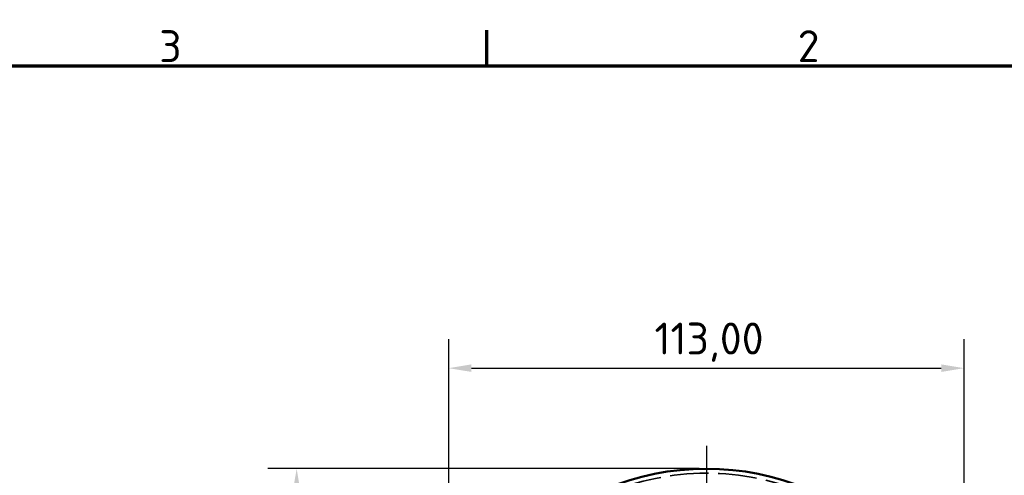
# Model space of a CAD drawing. Header units: millimetres. Extents: x 0 to 840, y 0 to 594.
# Tile 45 of 46: x 458 to 673, y 484 to 584. Entities that reach past the tile are written whole.
import ezdxf

# ---------------------------------------------------------------- set-up
doc = ezdxf.new("R2010")
doc.units = ezdxf.units.MM
doc.header["$LTSCALE"] = 2
doc.linetypes.add('CHAIN', pattern=[0.3543, 0.2362, -0.0295, 0.0591, -0.0295])
doc.linetypes.add('DASHED', pattern=[0.2067, 0.1654, -0.0413])
for name, color, linetype, lineweight in [('Bemaßung (ISO)', 7, 'Continuous', 25), ('Mittelpunktmarkierung (ISO)', 7, 'Continuous', 25), ('Rahmen (ISO)', 7, 'Continuous', 70), ('Sichtbar (ISO)', 7, 'Continuous', 50), ('Verdeckt (ISO)', 7, 'DASHED', 35)]:
    doc.layers.add(name, color=color, linetype=linetype, lineweight=lineweight)
doc.styles.add('Notiztext (DIN)', font='isocpeur.ttf')
doc.dimstyles.new('Standard (DIN)', dxfattribs={"dimscale": 2, "dimtxt": 3.5, "dimasz": 2.5, "dimexe": 3.175, "dimexo": 0.8, "dimgap": 0.8, "dimtad": 1, "dimrnd": 1e-08, "dimzin": 0, "dimtxsty": 'Notiztext (DIN)', "dimcen": 0.09, "dimdle": 10, "dimclrd": 256, "dimclre": 256, "dimclrt": 256, "dimadec": 0, "dimazin": 0, "dimtfac": 1, "dimtmove": 0, "dimatfit": 3, "dimfxl": 1, "dimtolj": 1, "dimtzin": 0, "dimlwd": -1, "dimlwe": -1, "dimarcsym": 0})

# ---------------------------------------------------------------- blocks, each defined once
blk = doc.blocks.new('Ränder Standardrahmen')
at = {"layer": 'Rahmen (ISO)'}
blk.add_line((280, 287), (280, 290.9), dxfattribs=at)
at = {"layer": 'Rahmen (ISO)', "flags": 128}
blk.add_lwpolyline([(10, 10), (10, 287), (410, 287), (410, 10), (10, 10)], dxfattribs=at)
at = {"layer": 'Rahmen (ISO)', "char_height": 3.5, "attachment_point": 7, "style": 'Notiztext (DIN)'}
for s, insert in [('3', (244.08, 287.4)), ('2', (314.08, 287.4))]:
    blk.add_mtext(s, dxfattribs=dict(at, insert=insert))
blk = doc.blocks.new('*D5')
at = {"layer": 'Bemaßung (ISO)'}
for p, q in [((551.64, 430.71), (551.64, 514.01)), ((664.64, 430.71), (664.64, 514.01)), ((556.64, 507.66), (659.64, 507.66))]:
    blk.add_line(p, q, dxfattribs=at)
for points in [[(556.64, 508.49), (556.64, 506.83), (551.64, 507.66)], [(659.64, 508.49), (659.64, 506.83), (664.64, 507.66)]]:
    blk.add_solid(points, dxfattribs=at)
at = {"layer": 'Defpoints', "color": 0}
for p in [(664.64, 507.66), (551.64, 429.11), (664.64, 429.11)]:
    blk.add_point(p, dxfattribs=at)
at = {"layer": 'Bemaßung (ISO)', "insert": (596.77, 517.66), "char_height": 7, "attachment_point": 1, "style": 'Notiztext (DIN)'}
blk.add_mtext('\\A1;113,00', dxfattribs=at)
blk = doc.blocks.new('*D6')
at = {"layer": 'Bemaßung (ISO)'}
for p, q in [((606.54, 485.61), (511.96, 485.61)), ((518.31, 480.61), (518.31, 330.11)), ((586.04, 325.11), (511.96, 325.11))]:
    blk.add_line(p, q, dxfattribs=at)
for points in [[(517.47, 480.61), (519.14, 480.61), (518.31, 485.61)], [(517.47, 330.11), (519.14, 330.11), (518.31, 325.11)]]:
    blk.add_solid(points, dxfattribs=at)
at = {"layer": 'Defpoints', "color": 0}
for p in [(608.14, 485.61), (518.31, 325.11), (587.64, 325.11)]:
    blk.add_point(p, dxfattribs=at)
at = {"layer": 'Bemaßung (ISO)', "insert": (508.31, 393.28), "char_height": 7, "attachment_point": 1, "rotation": 90, "style": 'Notiztext (DIN)'}
blk.add_mtext('\\A1;160,50', dxfattribs=at)

msp = doc.modelspace()

# ---------------------------------------------------------------- linework, layer by layer
at = {"layer": 'Mittelpunktmarkierung (ISO)', "linetype": 'CHAIN', "ltscale": 23.990969}
msp.add_line((608.142, 490.606), (608.142, 367.606), dxfattribs=at)
at = {"layer": 'Sichtbar (ISO)'}
msp.add_circle((608.142, 429.106), 56.5, dxfattribs=at)
at = {"layer": 'Verdeckt (ISO)', "ltscale": 25.561625}
msp.add_circle((608.142, 429.106), 55.5, dxfattribs=at)

# ---------------------------------------------------------------- block references
at = {"xscale": 2, "yscale": 2, "zscale": 2}
msp.add_blockref('Ränder Standardrahmen', (0, 0), dxfattribs=at)

# ---------------------------------------------------------------- dimensions: what is measured, and where the dimension line sits
at = {"layer": 'Bemaßung (ISO)'}
for base, p1, p2, angle, picture, middle in [((664.642, 507.66), (551.642, 429.106), (664.642, 429.106), 180, '*D5', (608.142, 507.66)), ((518.307, 325.106), (608.142, 485.606), (587.642, 325.106), 270, '*D6', (518.307, 405.356))]:
    dim = msp.add_linear_dim(base=base, p1=p1, p2=p2, angle=angle, dimstyle='Standard (DIN)', override={"dimgap": 0.8, "dimdec": 2, "dimtol": 0, "dimlim": 0, "dimtp": 0, "dimtm": 0, "dimtdec": 2, "dimtofl": 0, "dimatfit": 1}, dxfattribs=at)
    dim.commit()
    dim.dimension.update_dxf_attribs({"geometry": picture, "text_midpoint": middle, "dimtype": 160})

doc.saveas('drawing.dxf')
